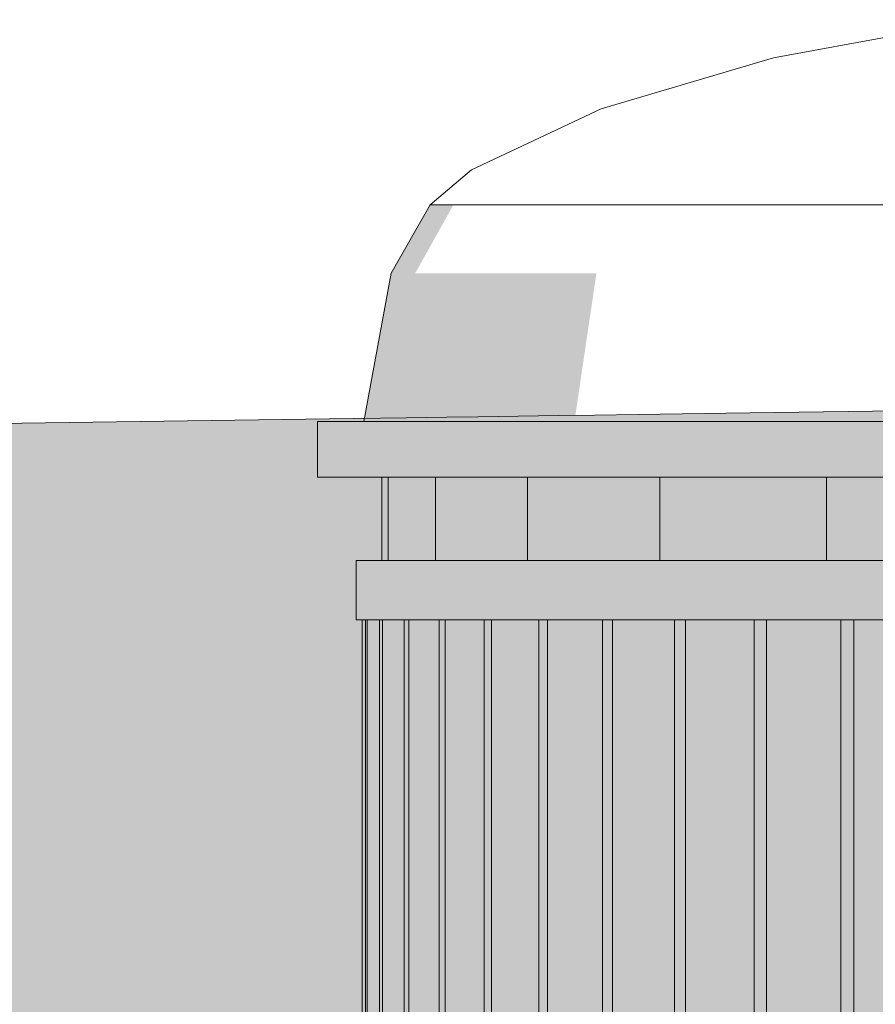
# Model space of a CAD drawing. Header units: millimetres. Extents: x 4132 to 65184, y -9092 to 15088.
# Tile 13 of 91: x 12670 to 13317, y -575 to 169. Entities that reach past the tile are written whole.
import ezdxf

# ---------------------------------------------------------------- set-up
doc = ezdxf.new("R2010")
doc.units = ezdxf.units.MM
doc.header["$MEASUREMENT"] = 0
doc.linetypes.add('Wipeout_Contour', pattern=[1000, 0, -1000])
for name, color, linetype in [('AR_hatch', 7, 'Continuous'), ('AR_maapind_vaateslõikes', 7, 'Continuous'), ('AS_valimoobel', 7, 'Continuous')]:
    doc.layers.add(name, color=color, linetype=linetype)

# ---------------------------------------------------------------- blocks, each defined once
blk = doc.blocks.new('Section Element_102_1')
at = {"color": 254, "linetype": 'Wipeout_Contour', "lineweight": 0, "ltscale": 93397.248162}
blk.add_wipeout([(13238.38, 29.32), (13369.51, 29.32), (13380.73, 48.4), (13380.92, 54.89), (13384.26, 54.4), (13385.06, 55.75), (13259.24, 55.75)], dxfattribs=at).dxf.layer = 'AR_hatch'
at = {"color": 254, "linetype": 'Wipeout_Contour', "lineweight": 0, "ltscale": 51622.710194}
blk.add_wipeout([(12894.95, -176.68), (12914.49, -176.68), (12914.49, -134.68), (12894.95, -134.68)], dxfattribs=at).dxf.layer = 'AR_hatch'
at = {"color": 254, "linetype": 'Wipeout_Contour', "lineweight": 0, "ltscale": 51799.511152}
blk.add_wipeout([(12948.07, -176.68), (12948.07, -239.68), (12948.26, -239.68), (12948.26, -176.68)], dxfattribs=at).dxf.layer = 'AR_hatch'
at = {"color": 254, "linetype": 'Wipeout_Contour', "lineweight": 0, "ltscale": 51925.549805}
blk.add_wipeout([(12975.18, -239.68), (12984.18, -239.68), (12984.18, -176.68), (12975.18, -176.68)], dxfattribs=at).dxf.layer = 'AR_hatch'
at = {"color": 254, "linetype": 'Wipeout_Contour', "lineweight": 0, "ltscale": 52186.751741}
blk.add_wipeout([(13036.27, -176.68), (13036.27, -239.68), (13053.7, -239.68), (13053.7, -176.68)], dxfattribs=at).dxf.layer = 'AR_hatch'
at = {"color": 254, "linetype": 'Wipeout_Contour', "lineweight": 0, "ltscale": 52571.701762}
blk.add_wipeout([(13128.69, -239.68), (13153.78, -239.68), (13153.78, -176.68), (13128.69, -176.68)], dxfattribs=at).dxf.layer = 'AR_hatch'
at = {"color": 254, "linetype": 'Wipeout_Contour', "lineweight": 0, "ltscale": 66327.227873}
blk.add_wipeout([(13248.4, -176.68), (13248.4, -239.68), (13261.39, -239.68), (13280.05, -239.68), (13280.05, -176.68)], dxfattribs=at).dxf.layer = 'AR_hatch'
at = {"color": 254, "linetype": 'Wipeout_Contour', "lineweight": 0, "ltscale": 53002.151153}
blk.add_wipeout([(13233.29, -284.68), (13233.29, -894.68), (13234.51, -894.68), (13234.51, -284.68)], dxfattribs=at).dxf.layer = 'AR_hatch'
at = {"color": 254, "linetype": 'Wipeout_Contour', "lineweight": 0, "ltscale": 53263.496619}
blk.add_wipeout([(13297.9, -894.68), (13300.75, -894.68), (13300.75, -284.68), (13297.9, -284.68)], dxfattribs=at).dxf.layer = 'AR_hatch'
at = {"layer": 'AS_valimoobel', "linetype": 'Continuous', "lineweight": 20}
for points in [[(12894.95, -176.68), (12914.49, -176.68), (12914.49, -134.68), (12894.95, -134.68)], [(12948.07, -176.68), (12948.07, -239.68), (12948.26, -239.68), (12948.26, -176.68)], [(12975.18, -239.68), (12984.18, -239.68), (12984.18, -176.68), (12975.18, -176.68)], [(13036.27, -176.68), (13036.27, -239.68), (13053.7, -239.68), (13053.7, -176.68)], [(13128.69, -239.68), (13153.78, -239.68), (13153.78, -176.68), (13128.69, -176.68)], [(13248.4, -176.68), (13248.4, -239.68), (13261.39, -239.68), (13280.05, -239.68), (13280.05, -176.68)], [(13233.29, -284.68), (13233.29, -894.68), (13234.51, -894.68), (13234.51, -284.68)], [(13297.9, -894.68), (13300.75, -894.68), (13300.75, -284.68), (13297.9, -284.68)]]:
    blk.add_hatch(color=9, dxfattribs=at).paths.add_polyline_path(points)
at = {"layer": 'AS_valimoobel', "color": 7, "linetype": 'Continuous', "lineweight": 13}
blk.add_line((12894.95, -176.68), (12894.95, -134.68), dxfattribs=at)
at = {"color": 254, "linetype": 'Wipeout_Contour', "lineweight": 0, "ltscale": 52782.636802}
blk.add_wipeout([(13129.74, 29.32), (13238.38, 29.32), (13259.24, 55.75), (13155, 55.75)], dxfattribs=at).dxf.layer = 'AR_hatch'
at = {"color": 254, "linetype": 'Wipeout_Contour', "lineweight": 0, "ltscale": 53403.435584}
blk.add_wipeout([(13259.24, 55.75), (13385.06, 55.75), (13433.7, 101.83), (13324.52, 101.83)], dxfattribs=at).dxf.layer = 'AR_hatch'
at = {"color": 254, "linetype": 'Wipeout_Contour', "lineweight": 0, "ltscale": 52410.254709}
blk.add_wipeout([(13048.34, 29.32), (13129.74, 29.32), (13155, 55.75), (13076.9, 55.75)], dxfattribs=at).dxf.layer = 'AR_hatch'
at = {"color": 254, "linetype": 'Wipeout_Contour', "lineweight": 0, "ltscale": 51817.89683}
blk.add_wipeout([(12957.27, -176.68), (12948.26, -176.68), (12948.26, -239.68), (12957.27, -239.68)], dxfattribs=at).dxf.layer = 'AR_hatch'
at = {"color": 254, "linetype": 'Wipeout_Contour', "lineweight": 0, "ltscale": 51978.408783}
blk.add_wipeout([(12984.18, -176.68), (12984.18, -239.68), (13001.61, -239.68), (13001.61, -176.68)], dxfattribs=at).dxf.layer = 'AR_hatch'
at = {"color": 254, "linetype": 'Wipeout_Contour', "lineweight": 0, "ltscale": 65334.226108}
blk.add_wipeout([(13053.7, -239.68), (13078.79, -239.68), (13078.79, -176.68), (13061.06, -176.68), (13053.7, -176.68)], dxfattribs=at).dxf.layer = 'AR_hatch'
at = {"color": 254, "linetype": 'Wipeout_Contour', "lineweight": 0, "ltscale": 92216.797849}
blk.add_wipeout([(13153.78, -176.68), (13153.78, -239.68), (13171.12, -239.68), (13173.84, -239.68), (13185.44, -239.68), (13185.44, -176.68), (13181.67, -176.68)], dxfattribs=at).dxf.layer = 'AR_hatch'
at = {"color": 254, "linetype": 'Wipeout_Contour', "lineweight": 0, "ltscale": 53200.534673}
blk.add_wipeout([(13316.88, -176.68), (13280.05, -176.68), (13280.05, -239.68), (13316.88, -239.68)], dxfattribs=at).dxf.layer = 'AR_hatch'
at = {"layer": 'AS_valimoobel', "linetype": 'Continuous', "lineweight": 20}
for points in [[(12957.27, -176.68), (12948.26, -176.68), (12948.26, -239.68), (12957.27, -239.68)], [(12984.18, -176.68), (12984.18, -239.68), (13001.61, -239.68), (13001.61, -176.68)], [(13053.7, -239.68), (13078.79, -239.68), (13078.79, -176.68), (13061.06, -176.68), (13053.7, -176.68)], [(13153.78, -176.68), (13153.78, -239.68), (13171.12, -239.68), (13173.84, -239.68), (13185.44, -239.68), (13185.44, -176.68), (13181.67, -176.68)], [(13316.88, -176.68), (13280.05, -176.68), (13280.05, -239.68), (13316.88, -239.68)]]:
    blk.add_hatch(color=9, dxfattribs=at).paths.add_polyline_path(points)
at = {"color": 254, "linetype": 'Wipeout_Contour', "lineweight": 0, "ltscale": 52973.774499}
blk.add_wipeout([(13155, 55.75), (13259.24, 55.75), (13324.52, 101.83), (13234.07, 101.83)], dxfattribs=at).dxf.layer = 'AR_hatch'
at = {"color": 254, "linetype": 'Wipeout_Contour', "lineweight": 0, "ltscale": 52151.584291}
blk.add_wipeout([(12997.73, 29.32), (13048.34, 29.32), (13076.9, 55.75), (13028.34, 55.75)], dxfattribs=at).dxf.layer = 'AR_hatch'
at = {"color": 254, "linetype": 'Wipeout_Contour', "lineweight": 0, "ltscale": 52633.224231}
blk.add_wipeout([(13076.9, 55.75), (13155, 55.75), (13234.07, 101.83), (13166.29, 101.83)], dxfattribs=at).dxf.layer = 'AR_hatch'
at = {"color": 254, "linetype": 'Wipeout_Contour', "lineweight": 0, "ltscale": 52017.935024}
blk.add_wipeout([(12980.12, 29.32), (12997.73, 29.32), (13028.34, 55.75), (13011.45, 55.75)], dxfattribs=at).dxf.layer = 'AR_hatch'
at = {"color": 254, "linetype": 'Wipeout_Contour', "lineweight": 0, "ltscale": 51789.889964}
blk.add_wipeout([(12943.45, -176.68), (12943.45, -239.68), (12948.07, -239.68), (12948.07, -176.68)], dxfattribs=at).dxf.layer = 'AR_hatch'
at = {"color": 254, "linetype": 'Wipeout_Contour', "lineweight": 0, "ltscale": 51845.148227}
blk.add_wipeout([(12957.27, -176.68), (12957.27, -239.68), (12961.89, -239.68), (12961.89, -176.68)], dxfattribs=at).dxf.layer = 'AR_hatch'
at = {"color": 254, "linetype": 'Wipeout_Contour', "lineweight": 0, "ltscale": 52039.834958}
blk.add_wipeout([(13014.9, -176.68), (13001.61, -176.68), (13001.61, -239.68), (13014.9, -239.68)], dxfattribs=at).dxf.layer = 'AR_hatch'
at = {"color": 254, "linetype": 'Wipeout_Contour', "lineweight": 0, "ltscale": 65459.447426}
blk.add_wipeout([(13078.79, -176.68), (13078.79, -239.68), (13092.7, -239.68), (13100.17, -239.68), (13100.17, -176.68)], dxfattribs=at).dxf.layer = 'AR_hatch'
at = {"color": 254, "linetype": 'Wipeout_Contour', "lineweight": 0, "ltscale": 52805.51757}
blk.add_wipeout([(13213.96, -176.68), (13185.44, -176.68), (13185.44, -239.68), (13213.96, -239.68)], dxfattribs=at).dxf.layer = 'AR_hatch'
at = {"color": 254, "linetype": 'Wipeout_Contour', "lineweight": 0, "ltscale": 53256.491091}
blk.add_wipeout([(13261.39, -239.68), (13261.39, -284.68), (13361.66, -284.68), (13361.66, -239.68)], dxfattribs=at).dxf.layer = 'AR_hatch'
at = {"layer": 'AS_valimoobel', "linetype": 'Continuous', "lineweight": 20}
for points in [[(12943.45, -176.68), (12943.45, -239.68), (12948.07, -239.68), (12948.07, -176.68)], [(12957.27, -176.68), (12957.27, -239.68), (12961.89, -239.68), (12961.89, -176.68)], [(13014.9, -176.68), (13001.61, -176.68), (13001.61, -239.68), (13014.9, -239.68)], [(13078.79, -176.68), (13078.79, -239.68), (13092.7, -239.68), (13100.17, -239.68), (13100.17, -176.68)], [(13213.96, -176.68), (13185.44, -176.68), (13185.44, -239.68), (13213.96, -239.68)], [(13261.39, -284.68), (13305.01, -284.68), (13361.66, -257.53), (13361.66, -239.68), (13261.39, -239.68)]]:
    blk.add_hatch(color=9, dxfattribs=at).paths.add_polyline_path(points)
at = {"color": 254, "linetype": 'Wipeout_Contour', "lineweight": 0, "ltscale": 53311.189725}
blk.add_wipeout([(13234.07, 101.83), (13324.52, 101.83), (13411.29, 140.3), (13339.16, 140.3)], dxfattribs=at).dxf.layer = 'AR_hatch'
at = {"color": 254, "linetype": 'Wipeout_Contour', "lineweight": 0, "ltscale": 52396.671101}
blk.add_wipeout([(13028.34, 55.75), (13076.9, 55.75), (13166.29, 101.83), (13124.16, 101.83)], dxfattribs=at).dxf.layer = 'AR_hatch'
at = {"color": 254, "linetype": 'Wipeout_Contour', "lineweight": 0, "ltscale": 51897.40719}
blk.add_wipeout([(12968.86, -22.44), (12997.74, 29.32), (12980.14, 29.32), (12950.58, -22.44)], dxfattribs=at).dxf.layer = 'AR_hatch'
at = {"layer": 'AS_valimoobel', "linetype": 'Continuous', "lineweight": 20}
blk.add_hatch(color=9, dxfattribs=at).paths.add_polyline_path([(12968.86, -22.44), (12997.74, 29.32), (12980.14, 29.32), (12950.58, -22.44)])
at = {"color": 254, "linetype": 'Wipeout_Contour', "lineweight": 0, "ltscale": 53026.810537}
blk.add_wipeout([(13166.29, 101.83), (13234.07, 101.83), (13339.16, 140.3), (13285.11, 140.3)], dxfattribs=at).dxf.layer = 'AR_hatch'
at = {"color": 254, "linetype": 'Wipeout_Contour', "lineweight": 0, "ltscale": 52274.458396}
blk.add_wipeout([(13011.45, 55.75), (13028.34, 55.75), (13124.16, 101.83), (13109.5, 101.83)], dxfattribs=at).dxf.layer = 'AR_hatch'
at = {"color": 254, "linetype": 'Wipeout_Contour', "lineweight": 0, "ltscale": 64852.682457}
blk.add_wipeout([(12961.89, -239.68), (12975.18, -239.68), (12975.18, -176.68), (12970.68, -176.68), (12961.89, -176.68)], dxfattribs=at).dxf.layer = 'AR_hatch'
at = {"color": 254, "linetype": 'Wipeout_Contour', "lineweight": 0, "ltscale": 78172.829547}
blk.add_wipeout([(13014.9, -239.68), (13027.73, -239.68), (13031.92, -239.68), (13036.27, -239.68), (13036.27, -176.68), (13014.9, -176.68)], dxfattribs=at).dxf.layer = 'AR_hatch'
at = {"color": 254, "linetype": 'Wipeout_Contour', "lineweight": 0, "ltscale": 52464.483188}
blk.add_wipeout([(13100.17, -176.68), (13100.17, -239.68), (13128.69, -239.68), (13128.69, -176.68)], dxfattribs=at).dxf.layer = 'AR_hatch'
at = {"color": 254, "linetype": 'Wipeout_Contour', "lineweight": 0, "ltscale": 52931.421409}
blk.add_wipeout([(13213.96, -239.68), (13248.4, -239.68), (13248.4, -176.68), (13213.96, -176.68)], dxfattribs=at).dxf.layer = 'AR_hatch'
at = {"layer": 'AS_valimoobel', "linetype": 'Continuous', "lineweight": 20}
for points in [[(12961.89, -239.68), (12975.18, -239.68), (12975.18, -176.68), (12970.68, -176.68), (12961.89, -176.68)], [(13014.9, -239.68), (13027.73, -239.68), (13031.92, -239.68), (13036.27, -239.68), (13036.27, -176.68), (13014.9, -176.68)], [(13100.17, -176.68), (13100.17, -239.68), (13128.69, -239.68), (13128.69, -176.68)], [(13213.96, -239.68), (13248.4, -239.68), (13248.4, -176.68), (13213.96, -176.68)]]:
    blk.add_hatch(color=9, dxfattribs=at).paths.add_polyline_path(points)
at = {"color": 254, "linetype": 'Wipeout_Contour', "lineweight": 0, "ltscale": 52829.277796}
blk.add_wipeout([(13124.16, 101.83), (13166.29, 101.83), (13285.11, 140.3), (13251.5, 140.3)], dxfattribs=at).dxf.layer = 'AR_hatch'
at = {"color": 254, "linetype": 'Wipeout_Contour', "lineweight": 0, "ltscale": 52036.42961}
blk.add_wipeout([(13021.4, -22.44), (13048.35, 29.32), (12997.74, 29.32), (12968.86, -22.44)], dxfattribs=at).dxf.layer = 'AR_hatch'
at = {"layer": 'AS_valimoobel', "linetype": 'Continuous', "lineweight": 20}
blk.add_hatch(color=9, dxfattribs=at).paths.add_polyline_path([(13048.28, 29.23), (13048.33, 29.29), (13048.35, 29.32), (12997.74, 29.32), (12997.69, 29.23)])
at = {"layer": 'AS_valimoobel', "color": 7, "linetype": 'Continuous', "lineweight": 13}
for p in [(13011.45, 55.75), (12997.74, 29.32), (12997.73, 29.32)]:
    blk.add_line(p, (12980.14, 29.32), dxfattribs=at)
at = {"color": 254, "linetype": 'Wipeout_Contour', "lineweight": 0, "ltscale": 53520.14524}
blk.add_wipeout([(13285.11, 140.3), (13339.16, 140.3), (13464.99, 169.25), (13427.38, 169.25)], dxfattribs=at).dxf.layer = 'AR_hatch'
at = {"color": 254, "linetype": 'Wipeout_Contour', "lineweight": 0, "ltscale": 52727.229017}
blk.add_wipeout([(13109.5, 101.83), (13124.16, 101.83), (13251.5, 140.3), (13239.81, 140.3)], dxfattribs=at).dxf.layer = 'AR_hatch'
at = {"color": 254, "linetype": 'Wipeout_Contour', "lineweight": 0, "ltscale": 51774.161314}
blk.add_wipeout([(12914.49, -176.68), (12970.68, -176.68), (12970.68, -134.68), (12914.49, -134.68)], dxfattribs=at).dxf.layer = 'AR_hatch'
at = {"color": 254, "linetype": 'Wipeout_Contour', "lineweight": 0, "ltscale": 52875.500208}
blk.add_wipeout([(13171.12, -239.68), (13171.12, -284.68), (13261.39, -284.68), (13261.39, -239.68)], dxfattribs=at).dxf.layer = 'AR_hatch'
at = {"layer": 'AS_valimoobel', "linetype": 'Continuous', "lineweight": 20}
for points in [[(12914.49, -176.68), (12970.68, -176.68), (12970.68, -134.68), (12914.49, -134.68)], [(13171.12, -239.68), (13171.12, -284.68), (13261.39, -284.68), (13261.39, -239.68)]]:
    blk.add_hatch(color=9, dxfattribs=at).paths.add_polyline_path(points)
at = {"layer": 'AS_valimoobel', "color": 7, "linetype": 'Continuous', "lineweight": 13}
for p, q in [((13109.5, 101.83), (13011.45, 55.75)), ((12894.95, -134.68), (12914.49, -134.68)), ((12894.95, -176.68), (12914.49, -176.68)), ((13261.39, -239.68), (13361.66, -239.68))]:
    blk.add_line(p, q, dxfattribs=at)
at = {"color": 254, "linetype": 'Wipeout_Contour', "lineweight": 0, "ltscale": 53371.537228}
blk.add_wipeout([(13251.5, 140.3), (13285.11, 140.3), (13427.38, 169.25), (13403.99, 169.25)], dxfattribs=at).dxf.layer = 'AR_hatch'
at = {"color": 254, "linetype": 'Wipeout_Contour', "lineweight": 0, "ltscale": 52305.497398}
blk.add_wipeout([(13105.92, -22.44), (13129.75, 29.32), (13048.35, 29.32), (13021.4, -22.44)], dxfattribs=at).dxf.layer = 'AR_hatch'
at = {"layer": 'AS_valimoobel', "linetype": 'Continuous', "lineweight": 20}
blk.add_hatch(color=9, dxfattribs=at).paths.add_polyline_path([(13129.72, 29.29), (13129.74, 29.3), (13129.75, 29.32), (13048.35, 29.32), (13048.33, 29.29)])
at = {"layer": 'AS_valimoobel', "color": 7, "linetype": 'Continuous', "lineweight": 13}
for p, q in [((13048.34, 29.32), (12997.73, 29.32)), ((13048.35, 29.32), (12997.74, 29.32))]:
    blk.add_line(p, q, dxfattribs=at)
at = {"color": 254, "linetype": 'Wipeout_Contour', "lineweight": 0, "ltscale": 53294.769157}
blk.add_wipeout([(13239.81, 140.3), (13251.5, 140.3), (13403.99, 169.25), (13395.86, 169.25)], dxfattribs=at).dxf.layer = 'AR_hatch'
at = {"color": 254, "linetype": 'Wipeout_Contour', "lineweight": 0, "ltscale": 52067.26763}
blk.add_wipeout([(12970.68, -176.68), (13061.06, -176.68), (13061.06, -134.68), (12970.68, -134.68)], dxfattribs=at).dxf.layer = 'AR_hatch'
at = {"color": 254, "linetype": 'Wipeout_Contour', "lineweight": 0, "ltscale": 52538.203117}
blk.add_wipeout([(13092.7, -239.68), (13092.7, -284.68), (13171.12, -284.68), (13171.12, -239.68)], dxfattribs=at).dxf.layer = 'AR_hatch'
at = {"layer": 'AS_valimoobel', "linetype": 'Continuous', "lineweight": 20}
for points in [[(12970.68, -176.68), (13061.06, -176.68), (13061.06, -134.68), (12970.68, -134.68)], [(13092.7, -239.68), (13092.7, -284.68), (13171.12, -284.68), (13171.12, -239.68)]]:
    blk.add_hatch(color=9, dxfattribs=at).paths.add_polyline_path(points)
at = {"layer": 'AS_valimoobel', "color": 7, "linetype": 'Continuous', "lineweight": 13}
for p, q in [((13395.86, 169.25), (13239.81, 140.3)), ((13239.81, 140.3), (13109.5, 101.83)), ((12914.49, -176.68), (12970.68, -176.68)), ((13171.12, -239.68), (13261.39, -239.68))]:
    blk.add_line(p, q, dxfattribs=at)
at = {"color": 254, "linetype": 'Wipeout_Contour', "lineweight": 0, "ltscale": 52692.846883}
blk.add_wipeout([(13218.71, -22.44), (13238.39, 29.32), (13129.75, 29.32), (13105.92, -22.44)], dxfattribs=at).dxf.layer = 'AR_hatch'
at = {"layer": 'AS_valimoobel', "linetype": 'Continuous', "lineweight": 20}
blk.add_hatch(color=9, dxfattribs=at).paths.add_polyline_path([(13129.74, 29.3), (13238.37, 29.3), (13238.38, 29.32), (13129.75, 29.32)])
at = {"layer": 'AS_valimoobel', "color": 7, "linetype": 'Continuous', "lineweight": 13}
for p, q in [((13129.74, 29.32), (13048.34, 29.32)), ((13129.75, 29.32), (13048.35, 29.32))]:
    blk.add_line(p, q, dxfattribs=at)
at = {"color": 254, "linetype": 'Wipeout_Contour', "lineweight": 0, "ltscale": 52489.219311}
blk.add_wipeout([(13061.06, -176.68), (13181.67, -176.68), (13181.67, -134.68), (13061.06, -134.68)], dxfattribs=at).dxf.layer = 'AR_hatch'
at = {"color": 254, "linetype": 'Wipeout_Contour', "lineweight": 0, "ltscale": 52251.465874}
blk.add_wipeout([(13027.73, -239.68), (13027.73, -284.68), (13092.7, -284.68), (13092.7, -239.68)], dxfattribs=at).dxf.layer = 'AR_hatch'
at = {"layer": 'AS_valimoobel', "linetype": 'Continuous', "lineweight": 20}
for points in [[(13061.06, -176.68), (13181.67, -176.68), (13181.67, -134.68), (13061.06, -134.68)], [(13027.73, -239.68), (13027.73, -284.68), (13092.7, -284.68), (13092.7, -239.68)]]:
    blk.add_hatch(color=9, dxfattribs=at).paths.add_polyline_path(points)
at = {"layer": 'AS_valimoobel', "color": 7, "linetype": 'Continuous', "lineweight": 13}
for p, q in [((12970.68, -176.68), (13061.06, -176.68)), ((13053.7, -239.68), (13053.7, -176.68)), ((13153.78, -239.68), (13153.78, -176.68)), ((13092.7, -239.68), (13171.12, -239.68))]:
    blk.add_line(p, q, dxfattribs=at)
at = {"color": 254, "linetype": 'Wipeout_Contour', "lineweight": 0, "ltscale": 53181.547914}
blk.add_wipeout([(13354.86, -22.44), (13369.52, 29.32), (13238.39, 29.32), (13218.71, -22.44)], dxfattribs=at).dxf.layer = 'AR_hatch'
at = {"layer": 'AS_valimoobel', "linetype": 'Continuous', "lineweight": 20}
blk.add_hatch(color=9, dxfattribs=at).paths.add_polyline_path([(13238.39, 29.32), (13238.38, 29.3), (13369.5, 29.3), (13369.51, 29.32)])
at = {"layer": 'AS_valimoobel', "color": 7, "linetype": 'Continuous', "lineweight": 13}
for p, q in [((13238.38, 29.32), (13129.74, 29.32)), ((13238.39, 29.32), (13129.75, 29.32)), ((13369.51, 29.32), (13238.38, 29.32)), ((13369.52, 29.32), (13238.39, 29.32))]:
    blk.add_line(p, q, dxfattribs=at)
at = {"color": 254, "linetype": 'Wipeout_Contour', "lineweight": 0, "ltscale": 53021.575438}
blk.add_wipeout([(13181.67, -176.68), (13327.25, -176.68), (13327.25, -134.68), (13181.67, -134.68)], dxfattribs=at).dxf.layer = 'AR_hatch'
at = {"color": 254, "linetype": 'Wipeout_Contour', "lineweight": 0, "ltscale": 52021.125283}
blk.add_wipeout([(12977.51, -239.68), (12977.51, -284.68), (13027.73, -284.68), (13027.73, -239.68)], dxfattribs=at).dxf.layer = 'AR_hatch'
at = {"layer": 'AS_valimoobel', "linetype": 'Continuous', "lineweight": 20}
blk.add_hatch(color=9, dxfattribs=at).paths.add_polyline_path([(12977.51, -239.68), (12977.51, -284.68), (13027.73, -284.68), (13027.73, -239.68)])
at = {"layer": 'AS_valimoobel', "color": 7, "linetype": 'Continuous', "lineweight": 13}
for p, q in [((12984.18, -239.68), (12984.18, -176.68)), ((13061.06, -176.68), (13181.67, -176.68)), ((13181.67, -176.68), (13327.25, -176.68)), ((13280.05, -239.68), (13280.05, -176.68)), ((13027.73, -239.68), (13092.7, -239.68))]:
    blk.add_line(p, q, dxfattribs=at)
at = {"color": 254, "linetype": 'Wipeout_Contour', "lineweight": 0, "ltscale": 53124.545636}
blk.add_wipeout([(13218.71, -22.44), (13204.98, -134.68), (13344.62, -134.68), (13354.86, -22.44)], dxfattribs=at).dxf.layer = 'AR_hatch'
at = {"color": 254, "linetype": 'Wipeout_Contour', "lineweight": 0, "ltscale": 52620.285903}
blk.add_wipeout([(13105.92, -22.44), (13089.28, -134.68), (13204.98, -134.68), (13218.71, -22.44)], dxfattribs=at).dxf.layer = 'AR_hatch'
at = {"color": 254, "linetype": 'Wipeout_Contour', "lineweight": 0, "ltscale": 51851.870107}
blk.add_wipeout([(12943.08, -239.68), (12943.08, -284.68), (12977.51, -284.68), (12977.51, -239.68)], dxfattribs=at).dxf.layer = 'AR_hatch'
at = {"layer": 'AS_valimoobel', "linetype": 'Continuous', "lineweight": 20}
blk.add_hatch(color=9, dxfattribs=at).paths.add_polyline_path([(12943.08, -239.68), (12943.08, -284.68), (12977.51, -284.68), (12977.51, -239.68)])
at = {"layer": 'AS_valimoobel', "color": 7, "linetype": 'Continuous', "lineweight": 13}
for p, q in [((13181.67, -134.68), (13327.25, -134.68)), ((12948.26, -239.68), (12948.26, -176.68)), ((12977.51, -239.68), (13027.73, -239.68))]:
    blk.add_line(p, q, dxfattribs=at)
at = {"color": 254, "linetype": 'Wipeout_Contour', "lineweight": 0, "ltscale": 52220.604053}
blk.add_wipeout([(13021.4, -22.44), (13002.59, -134.68), (13089.28, -134.68), (13105.92, -22.44)], dxfattribs=at).dxf.layer = 'AR_hatch'
at = {"layer": 'AS_valimoobel', "linetype": 'Continuous', "lineweight": 20}
blk.add_hatch(color=9, dxfattribs=at).paths.add_polyline_path([(13021.4, -22.44), (13002.59, -134.68), (13089.28, -134.68), (13105.92, -22.44)])
at = {"layer": 'AS_valimoobel', "color": 7, "linetype": 'Continuous', "lineweight": 13}
blk.add_line((13061.06, -134.68), (13181.67, -134.68), dxfattribs=at)
at = {"color": 254, "linetype": 'Wipeout_Contour', "lineweight": 0, "ltscale": 51747.145647}
blk.add_wipeout([(12925.14, -239.68), (12925.14, -284.68), (12943.08, -284.68), (12943.08, -239.68)], dxfattribs=at).dxf.layer = 'AR_hatch'
at = {"layer": 'AS_valimoobel', "linetype": 'Continuous', "lineweight": 20}
blk.add_hatch(color=9, dxfattribs=at).paths.add_polyline_path([(12925.14, -239.68), (12925.14, -284.68), (12943.08, -284.68), (12943.08, -239.68)])
at = {"layer": 'AS_valimoobel', "color": 7, "linetype": 'Continuous', "lineweight": 13}
for p, q in [((12943.45, -239.68), (12943.45, -176.68)), ((12943.08, -239.68), (12977.51, -239.68))]:
    blk.add_line(p, q, dxfattribs=at)
at = {"color": 254, "linetype": 'Wipeout_Contour', "lineweight": 0, "ltscale": 51942.968671}
blk.add_wipeout([(12968.86, -22.44), (12948.7, -134.68), (13002.59, -134.68), (13021.4, -22.44)], dxfattribs=at).dxf.layer = 'AR_hatch'
at = {"layer": 'AS_valimoobel', "linetype": 'Continuous', "lineweight": 20}
blk.add_hatch(color=9, dxfattribs=at).paths.add_polyline_path([(12968.86, -22.44), (12948.7, -134.68), (13002.59, -134.68), (13021.4, -22.44)])
at = {"color": 254, "linetype": 'Wipeout_Contour', "lineweight": 0, "ltscale": 51709.08363}
blk.add_wipeout([(12924.05, -239.68), (12924.05, -284.68), (12925.14, -284.68), (12925.14, -239.68)], dxfattribs=at).dxf.layer = 'AR_hatch'
at = {"layer": 'AS_valimoobel', "linetype": 'Continuous', "lineweight": 20}
blk.add_hatch(color=9, dxfattribs=at).paths.add_polyline_path([(12924.05, -239.68), (12924.05, -284.68), (12925.14, -284.68), (12925.14, -239.68)])
at = {"layer": 'AS_valimoobel', "color": 7, "linetype": 'Continuous', "lineweight": 13}
for p, q in [((12924.05, -239.68), (12925.14, -239.68)), ((12924.05, -284.68), (12924.05, -239.68)), ((12925.14, -239.68), (12943.08, -239.68))]:
    blk.add_line(p, q, dxfattribs=at)
at = {"color": 254, "linetype": 'Wipeout_Contour', "lineweight": 0, "ltscale": 51799.516726}
blk.add_wipeout([(12950.58, -22.44), (12929.95, -134.68), (12948.7, -134.68), (12968.86, -22.44)], dxfattribs=at).dxf.layer = 'AR_hatch'
at = {"layer": 'AS_valimoobel', "linetype": 'Continuous', "lineweight": 20}
blk.add_hatch(color=9, dxfattribs=at).paths.add_polyline_path([(12950.58, -22.44), (12929.95, -134.68), (12948.7, -134.68), (12968.86, -22.44)])
at = {"layer": 'AS_valimoobel', "color": 7, "linetype": 'Continuous', "lineweight": 13}
for p, q in [((12980.14, 29.32), (12950.58, -22.44)), ((12950.58, -22.44), (12929.95, -134.68)), ((12914.49, -134.68), (12970.68, -134.68)), ((12970.68, -134.68), (13061.06, -134.68))]:
    blk.add_line(p, q, dxfattribs=at)
at = {"color": 254, "linetype": 'Wipeout_Contour', "lineweight": 0, "ltscale": 51788.158132}
blk.add_wipeout([(12928.71, -894.68), (12931.32, -894.68), (12931.32, -284.68), (12928.71, -284.68)], dxfattribs=at).dxf.layer = 'AR_hatch'
at = {"layer": 'AS_valimoobel', "linetype": 'Continuous', "lineweight": 20}
blk.add_hatch(color=9, dxfattribs=at).paths.add_polyline_path([(12928.71, -894.68), (12931.32, -894.68), (12931.32, -284.68), (12928.71, -284.68)])
at = {"layer": 'AS_valimoobel', "color": 7, "linetype": 'Continuous', "lineweight": 13}
blk.add_line((12924.05, -284.68), (12925.14, -284.68), dxfattribs=at)
at = {"color": 254, "linetype": 'Wipeout_Contour', "lineweight": 0, "ltscale": 51795.458598}
blk.add_wipeout([(12931.32, -894.68), (12932.36, -894.68), (12932.36, -284.68), (12931.32, -284.68)], dxfattribs=at).dxf.layer = 'AR_hatch'
at = {"layer": 'AS_valimoobel', "linetype": 'Continuous', "lineweight": 20}
blk.add_hatch(color=9, dxfattribs=at).paths.add_polyline_path([(12931.32, -894.68), (12932.36, -894.68), (12932.36, -284.68), (12931.32, -284.68)])
at = {"color": 254, "linetype": 'Wipeout_Contour', "lineweight": 0, "ltscale": 51816.616049}
blk.add_wipeout([(12932.36, -894.68), (12941.91, -894.68), (12941.91, -284.68), (12932.36, -284.68)], dxfattribs=at).dxf.layer = 'AR_hatch'
at = {"layer": 'AS_valimoobel', "linetype": 'Continuous', "lineweight": 20}
blk.add_hatch(color=9, dxfattribs=at).paths.add_polyline_path([(12932.36, -894.68), (12941.91, -894.68), (12941.91, -284.68), (12932.36, -284.68)])
at = {"layer": 'AS_valimoobel', "color": 7, "linetype": 'Continuous', "lineweight": 13}
for p, q in [((12928.71, -894.68), (12928.71, -284.68)), ((12931.32, -894.68), (12931.32, -284.68)), ((12932.36, -894.68), (12932.36, -284.68))]:
    blk.add_line(p, q, dxfattribs=at)
at = {"color": 254, "linetype": 'Wipeout_Contour', "lineweight": 0, "ltscale": 51840.138056}
blk.add_wipeout([(12941.91, -894.68), (12944.14, -894.68), (12944.14, -284.68), (12941.91, -284.68)], dxfattribs=at).dxf.layer = 'AR_hatch'
at = {"layer": 'AS_valimoobel', "linetype": 'Continuous', "lineweight": 20}
blk.add_hatch(color=9, dxfattribs=at).paths.add_polyline_path([(12941.91, -894.68), (12944.14, -894.68), (12944.14, -284.68), (12941.91, -284.68)])
at = {"color": 254, "linetype": 'Wipeout_Contour', "lineweight": 0, "ltscale": 51877.328408}
blk.add_wipeout([(12944.14, -894.68), (12960.53, -894.68), (12960.53, -284.68), (12944.14, -284.68)], dxfattribs=at).dxf.layer = 'AR_hatch'
at = {"layer": 'AS_valimoobel', "linetype": 'Continuous', "lineweight": 20}
blk.add_hatch(color=9, dxfattribs=at).paths.add_polyline_path([(12944.14, -894.68), (12960.53, -894.68), (12960.53, -284.68), (12944.14, -284.68)])
at = {"layer": 'AS_valimoobel', "color": 7, "linetype": 'Continuous', "lineweight": 13}
for p, q in [((12925.14, -284.68), (12943.08, -284.68)), ((12941.91, -894.68), (12941.91, -284.68)), ((12944.14, -894.68), (12944.14, -284.68))]:
    blk.add_line(p, q, dxfattribs=at)
at = {"color": 254, "linetype": 'Wipeout_Contour', "lineweight": 0, "ltscale": 51916.839295}
blk.add_wipeout([(12963.92, -284.68), (12960.53, -284.68), (12960.53, -894.68), (12963.92, -894.68)], dxfattribs=at).dxf.layer = 'AR_hatch'
at = {"layer": 'AS_valimoobel', "linetype": 'Continuous', "lineweight": 20}
blk.add_hatch(color=9, dxfattribs=at).paths.add_polyline_path([(12963.92, -284.68), (12960.53, -284.68), (12960.53, -894.68), (12963.92, -894.68)])
at = {"color": 254, "linetype": 'Wipeout_Contour', "lineweight": 0, "ltscale": 64950.228069}
blk.add_wipeout([(12977.51, -284.68), (12963.92, -284.68), (12963.92, -894.68), (12986.99, -894.68), (12986.99, -284.68)], dxfattribs=at).dxf.layer = 'AR_hatch'
at = {"layer": 'AS_valimoobel', "linetype": 'Continuous', "lineweight": 20}
blk.add_hatch(color=9, dxfattribs=at).paths.add_polyline_path([(12977.51, -284.68), (12963.92, -284.68), (12963.92, -894.68), (12986.99, -894.68), (12986.99, -284.68)])
at = {"layer": 'AS_valimoobel', "color": 7, "linetype": 'Continuous', "lineweight": 13}
for p, q in [((12943.08, -284.68), (12977.51, -284.68)), ((12960.53, -894.68), (12960.53, -284.68)), ((12963.92, -894.68), (12963.92, -284.68))]:
    blk.add_line(p, q, dxfattribs=at)
at = {"color": 254, "linetype": 'Wipeout_Contour', "lineweight": 0, "ltscale": 52024.803684}
blk.add_wipeout([(12991.51, -284.68), (12986.99, -284.68), (12986.99, -894.68), (12991.51, -894.68)], dxfattribs=at).dxf.layer = 'AR_hatch'
at = {"layer": 'AS_valimoobel', "linetype": 'Continuous', "lineweight": 20}
blk.add_hatch(color=9, dxfattribs=at).paths.add_polyline_path([(12991.51, -284.68), (12986.99, -284.68), (12986.99, -894.68), (12991.51, -894.68)])
at = {"layer": 'AS_valimoobel', "color": 7, "linetype": 'Continuous', "lineweight": 13}
blk.add_line((12986.99, -894.68), (12986.99, -284.68), dxfattribs=at)
at = {"color": 254, "linetype": 'Wipeout_Contour', "lineweight": 0, "ltscale": 52092.80127}
blk.add_wipeout([(12991.51, -894.68), (13021.04, -894.68), (13021.04, -284.68), (12991.51, -284.68)], dxfattribs=at).dxf.layer = 'AR_hatch'
at = {"layer": 'AS_valimoobel', "linetype": 'Continuous', "lineweight": 20}
blk.add_hatch(color=9, dxfattribs=at).paths.add_polyline_path([(12991.51, -894.68), (13021.04, -894.68), (13021.04, -284.68), (12991.51, -284.68)])
at = {"layer": 'AS_valimoobel', "color": 7, "linetype": 'Continuous', "lineweight": 13}
blk.add_line((12991.51, -894.68), (12991.51, -284.68), dxfattribs=at)
at = {"color": 254, "linetype": 'Wipeout_Contour', "lineweight": 0, "ltscale": 52162.963041}
blk.add_wipeout([(13021.04, -284.68), (13021.04, -894.68), (13026.64, -894.68), (13026.64, -284.68)], dxfattribs=at).dxf.layer = 'AR_hatch'
at = {"layer": 'AS_valimoobel', "linetype": 'Continuous', "lineweight": 20}
blk.add_hatch(color=9, dxfattribs=at).paths.add_polyline_path([(13021.04, -284.68), (13021.04, -894.68), (13026.64, -894.68), (13026.64, -284.68)])
at = {"layer": 'AS_valimoobel', "color": 7, "linetype": 'Continuous', "lineweight": 13}
blk.add_line((13021.04, -894.68), (13021.04, -284.68), dxfattribs=at)
at = {"color": 254, "linetype": 'Wipeout_Contour', "lineweight": 0, "ltscale": 65304.344224}
blk.add_wipeout([(13062.32, -284.68), (13026.64, -284.68), (13026.64, -894.68), (13027.73, -894.68), (13062.32, -894.68)], dxfattribs=at).dxf.layer = 'AR_hatch'
at = {"layer": 'AS_valimoobel', "linetype": 'Continuous', "lineweight": 20}
blk.add_hatch(color=9, dxfattribs=at).paths.add_polyline_path([(13062.32, -284.68), (13026.64, -284.68), (13026.64, -894.68), (13027.73, -894.68), (13062.32, -894.68)])
at = {"layer": 'AS_valimoobel', "color": 7, "linetype": 'Continuous', "lineweight": 13}
for p, q in [((12977.51, -284.68), (13027.73, -284.68)), ((13026.64, -894.68), (13026.64, -284.68))]:
    blk.add_line(p, q, dxfattribs=at)
at = {"color": 254, "linetype": 'Wipeout_Contour', "lineweight": 0, "ltscale": 52329.950602}
blk.add_wipeout([(13068.95, -284.68), (13062.32, -284.68), (13062.32, -894.68), (13068.95, -894.68)], dxfattribs=at).dxf.layer = 'AR_hatch'
at = {"layer": 'AS_valimoobel', "linetype": 'Continuous', "lineweight": 20}
blk.add_hatch(color=9, dxfattribs=at).paths.add_polyline_path([(13068.95, -284.68), (13062.32, -284.68), (13062.32, -894.68), (13068.95, -894.68)])
at = {"layer": 'AS_valimoobel', "color": 7, "linetype": 'Continuous', "lineweight": 13}
blk.add_line((13062.32, -894.68), (13062.32, -284.68), dxfattribs=at)
at = {"color": 254, "linetype": 'Wipeout_Contour', "lineweight": 0, "ltscale": 65549.27115}
blk.add_wipeout([(13110.45, -284.68), (13068.95, -284.68), (13068.95, -894.68), (13092.7, -894.68), (13110.45, -894.68)], dxfattribs=at).dxf.layer = 'AR_hatch'
at = {"layer": 'AS_valimoobel', "linetype": 'Continuous', "lineweight": 20}
blk.add_hatch(color=9, dxfattribs=at).paths.add_polyline_path([(13110.45, -284.68), (13068.95, -284.68), (13068.95, -894.68), (13092.7, -894.68), (13110.45, -894.68)])
at = {"layer": 'AS_valimoobel', "color": 7, "linetype": 'Continuous', "lineweight": 13}
for p, q in [((13027.73, -284.68), (13092.7, -284.68)), ((13068.95, -894.68), (13068.95, -284.68))]:
    blk.add_line(p, q, dxfattribs=at)
at = {"color": 254, "linetype": 'Wipeout_Contour', "lineweight": 0, "ltscale": 52524.114364}
blk.add_wipeout([(13118.04, -284.68), (13110.45, -284.68), (13110.45, -894.68), (13118.04, -894.68)], dxfattribs=at).dxf.layer = 'AR_hatch'
at = {"layer": 'AS_valimoobel', "linetype": 'Continuous', "lineweight": 20}
blk.add_hatch(color=9, dxfattribs=at).paths.add_polyline_path([(13118.04, -284.68), (13110.45, -284.68), (13110.45, -894.68), (13118.04, -894.68)])
at = {"layer": 'AS_valimoobel', "color": 7, "linetype": 'Continuous', "lineweight": 13}
blk.add_line((13110.45, -894.68), (13110.45, -284.68), dxfattribs=at)
at = {"color": 254, "linetype": 'Wipeout_Contour', "lineweight": 0, "ltscale": 52632.937689}
blk.add_wipeout([(13118.04, -894.68), (13164.93, -894.68), (13164.93, -284.68), (13118.04, -284.68)], dxfattribs=at).dxf.layer = 'AR_hatch'
at = {"layer": 'AS_valimoobel', "linetype": 'Continuous', "lineweight": 20}
blk.add_hatch(color=9, dxfattribs=at).paths.add_polyline_path([(13118.04, -894.68), (13164.93, -894.68), (13164.93, -284.68), (13118.04, -284.68)])
at = {"layer": 'AS_valimoobel', "color": 7, "linetype": 'Continuous', "lineweight": 13}
blk.add_line((13118.04, -894.68), (13118.04, -284.68), dxfattribs=at)
at = {"color": 254, "linetype": 'Wipeout_Contour', "lineweight": 0, "ltscale": 52743.533369}
blk.add_wipeout([(13164.93, -894.68), (13173.41, -894.68), (13173.41, -284.68), (13164.93, -284.68)], dxfattribs=at).dxf.layer = 'AR_hatch'
at = {"layer": 'AS_valimoobel', "linetype": 'Continuous', "lineweight": 20}
blk.add_hatch(color=9, dxfattribs=at).paths.add_polyline_path([(13164.93, -894.68), (13173.41, -894.68), (13173.41, -284.68), (13164.93, -284.68)])
at = {"layer": 'AS_valimoobel', "color": 7, "linetype": 'Continuous', "lineweight": 13}
blk.add_line((13164.93, -894.68), (13164.93, -284.68), dxfattribs=at)
at = {"color": 254, "linetype": 'Wipeout_Contour', "lineweight": 0, "ltscale": 52863.982634}
blk.add_wipeout([(13173.41, -894.68), (13225.23, -894.68), (13225.23, -284.68), (13173.41, -284.68)], dxfattribs=at).dxf.layer = 'AR_hatch'
at = {"layer": 'AS_valimoobel', "linetype": 'Continuous', "lineweight": 20}
blk.add_hatch(color=9, dxfattribs=at).paths.add_polyline_path([(13225.23, -284.68), (13173.41, -284.68), (13173.41, -406.88), (13225.23, -345.62)])
at = {"layer": 'AS_valimoobel', "color": 7, "linetype": 'Continuous', "lineweight": 13}
for p, q in [((13092.7, -284.68), (13171.12, -284.68)), ((13173.41, -894.68), (13173.41, -284.68))]:
    blk.add_line(p, q, dxfattribs=at)
at = {"color": 254, "linetype": 'Wipeout_Contour', "lineweight": 0, "ltscale": 52983.607601}
blk.add_wipeout([(13225.23, -894.68), (13233.29, -894.68), (13233.29, -284.68), (13225.23, -284.68)], dxfattribs=at).dxf.layer = 'AR_hatch'
at = {"layer": 'AS_valimoobel', "linetype": 'Continuous', "lineweight": 20}
blk.add_hatch(color=9, dxfattribs=at).paths.add_polyline_path([(13233.29, -284.68), (13225.23, -284.68), (13225.23, -345.62), (13226.02, -348.69), (13226.02, -894.68), (13233.29, -894.68)])
at = {"layer": 'AS_valimoobel', "color": 7, "linetype": 'Continuous', "lineweight": 13}
blk.add_line((13225.23, -894.68), (13225.23, -284.68), dxfattribs=at)
at = {"color": 254, "linetype": 'Wipeout_Contour', "lineweight": 0, "ltscale": 66408.508588}
blk.add_wipeout([(13290.75, -284.68), (13234.51, -284.68), (13234.51, -894.68), (13261.39, -894.68), (13290.75, -894.68)], dxfattribs=at).dxf.layer = 'AR_hatch'
at = {"layer": 'AS_valimoobel', "linetype": 'Continuous', "lineweight": 20}
blk.add_hatch(color=9, dxfattribs=at).paths.add_polyline_path([(13234.51, -284.68), (13234.51, -336.68), (13254.93, -321.16), (13252.71, -334.16), (13290.16, -305.68), (13290.75, -305.43), (13290.75, -284.68)])
at = {"layer": 'AS_valimoobel', "color": 7, "linetype": 'Continuous', "lineweight": 13}
for p, q in [((13171.12, -284.68), (13261.39, -284.68)), ((13234.51, -894.68), (13234.51, -284.68))]:
    blk.add_line(p, q, dxfattribs=at)
at = {"color": 254, "linetype": 'Wipeout_Contour', "lineweight": 0, "ltscale": 53243.531563}
blk.add_wipeout([(13290.75, -894.68), (13297.9, -894.68), (13297.9, -284.68), (13290.75, -284.68)], dxfattribs=at).dxf.layer = 'AR_hatch'
at = {"layer": 'AS_valimoobel', "linetype": 'Continuous', "lineweight": 20}
blk.add_hatch(color=9, dxfattribs=at).paths.add_polyline_path([(13290.75, -284.68), (13290.75, -305.43), (13292.17, -316.15), (13292.17, -894.68), (13297.9, -894.68), (13297.9, -284.68)])
at = {"layer": 'AS_valimoobel', "color": 7, "linetype": 'Continuous', "lineweight": 13}
blk.add_line((13290.75, -894.68), (13290.75, -284.68), dxfattribs=at)
at = {"color": 254, "linetype": 'Wipeout_Contour', "lineweight": 0, "ltscale": 53389.247518}
blk.add_wipeout([(13300.75, -894.68), (13360.85, -894.68), (13360.85, -284.68), (13300.75, -284.68)], dxfattribs=at).dxf.layer = 'AR_hatch'
at = {"layer": 'AS_valimoobel', "linetype": 'Continuous', "lineweight": 20}
blk.add_hatch(color=9, dxfattribs=at).paths.add_polyline_path([(13300.75, -284.68), (13300.75, -304.02), (13344.15, -309.44), (13360.85, -302.99), (13360.85, -284.68)])
at = {"layer": 'AS_valimoobel', "color": 7, "linetype": 'Continuous', "lineweight": 13}
for p, q in [((13261.39, -284.68), (13361.66, -284.68)), ((13300.75, -894.68), (13300.75, -284.68))]:
    blk.add_line(p, q, dxfattribs=at)

msp = doc.modelspace()

# ---------------------------------------------------------------- block references
at = {"layer": 'AS_valimoobel', "lineweight": 0}
msp.add_blockref('Section Element_102_1', (0, 0), dxfattribs=at)

# ---------------------------------------------------------------- next in the draw order: hatches: boundary and pattern name
at = {"layer": 'AR_maapind_vaateslõikes', "linetype": 'Continuous', "lineweight": 0}
msp.add_hatch(color=255, dxfattribs=at).paths.add_polyline_path([(15862, -90), (54500, -60), (54806.02, 8.86), (65183.59, -338.35), (65183.59, -9091.74), (4259.21, -9091.74), (4131.92, -259.05)])

# ---------------------------------------------------------------- next in the draw order: linework, layer by layer
at = {"layer": 'AR_maapind_vaateslõikes', "color": 7, "linetype": 'Continuous', "lineweight": 13, "flags": 128}
msp.add_lwpolyline([(15862, -90), (54500, -60), (54806.02, 8.86), (65183.59, -338.35), (65183.59, -9091.74), (4259.21, -9091.74), (4131.92, -259.05)], close=True, dxfattribs=at)

doc.saveas('drawing.dxf')
